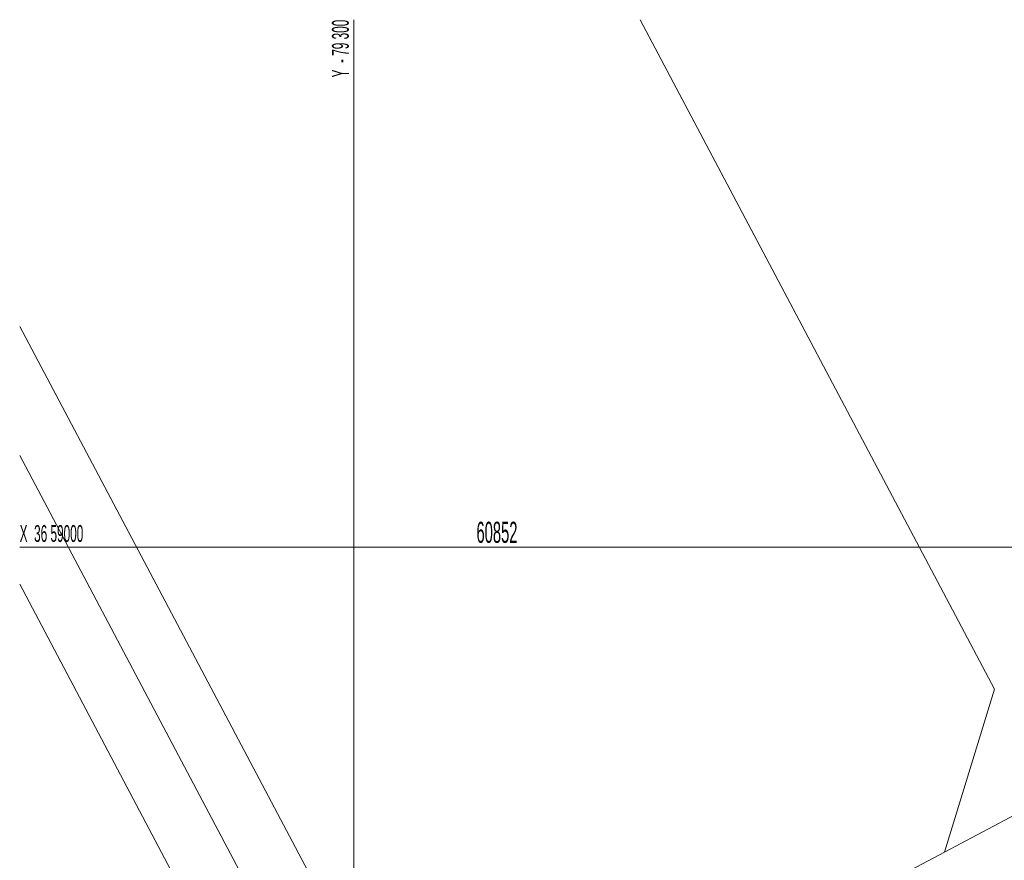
# Model space of a CAD drawing. Extents: x 79271 to 79617, y -3659238 to -3658956.
# Tile 5 of 29: x 79272 to 79354, y -3659026 to -3658956. Entities that reach past the tile are written whole.
import ezdxf
from ezdxf.enums import TextEntityAlignment as Align
from ezdxf.lldxf.tags import DXFTag

# ---------------------------------------------------------------- set-up
doc = ezdxf.new("R2010")
doc.units = 0
for name, color, linetype in [('ERF_LINES', 7, 'Continuous'), ('ERF_TEXT', 7, 'Continuous'), ('GRID', 7, 'Continuous')]:
    doc.layers.add(name, color=color, linetype=linetype)
doc.styles.add('Arial', font='arial.ttf', dxfattribs={"height": 1})
tags = doc.linetypes.add('DOTTED500', pattern=[1.2, 0.7, -0.5]).pattern_tags.tags
tags[6:7] = [DXFTag(74, 4), DXFTag(75, 0), DXFTag(340, '0'), DXFTag(46, 0.0), DXFTag(50, 0.0), DXFTag(44, 0.0), DXFTag(45, 0.0)]
tags[4:5] = [DXFTag(74, 4), DXFTag(75, 0), DXFTag(340, '0'), DXFTag(46, 0.0), DXFTag(50, 0.0), DXFTag(44, 0.0), DXFTag(45, 0.0)]

msp = doc.modelspace()

# ---------------------------------------------------------------- linework, layer by layer
at = {"layer": 'ERF_LINES', "color": 9, "linetype": 'DOTTED500', "lineweight": 9, "transparency": 33554687}
for p, q in [((79353.134, -3659011.772), (79323.751, -3658956.285)), ((79272.283, -3658981.725), (79307.096, -3659047.466)), ((79302.677, -3659049.806), (79272.283, -3658992.409)), ((79348.976, -3659025.289), (79404.653, -3658995.806)), ((79272.283, -3659003.093), (79298.258, -3659052.146)), ((79348.976, -3659025.289), (79353.134, -3659011.772)), ((79348.976, -3659025.289), (79272.283, -3659065.901))]:
    msp.add_line(p, q, dxfattribs=at)
at = {"layer": 'GRID', "color": 142, "linetype": 'Continuous', "lineweight": 9, "transparency": 33554687}
for p, q in [((79300, -3659238.285), (79300, -3658956.285)), ((79272.283, -3659000), (79617.283, -3659000))]:
    msp.add_line(p, q, dxfattribs=at)

# ---------------------------------------------------------------- texts
at = {"layer": 'ERF_TEXT', "color": 18, "transparency": 33554687, "style": 'Arial', "width": 0.5}
msp.add_text('60852', height=1.7509, dxfattribs=at).set_placement((79311.864, -3659000.183, 44.5), align=Align.BOTTOM_CENTER)
at = {"layer": 'GRID', "color": 8, "transparency": 33554687, "style": 'Arial', "width": 0.5}
msp.add_text('Y  - 79 300', height=1.4, rotation=90, dxfattribs=at).set_placement((79300, -3658956.285, 44.5), align=Align.BOTTOM_RIGHT)
msp.add_text('X  36 59000', height=1.4, dxfattribs=at).set_placement((79272.283, -3659000, 44.5), align=Align.BOTTOM_LEFT)

doc.saveas('drawing.dxf')
